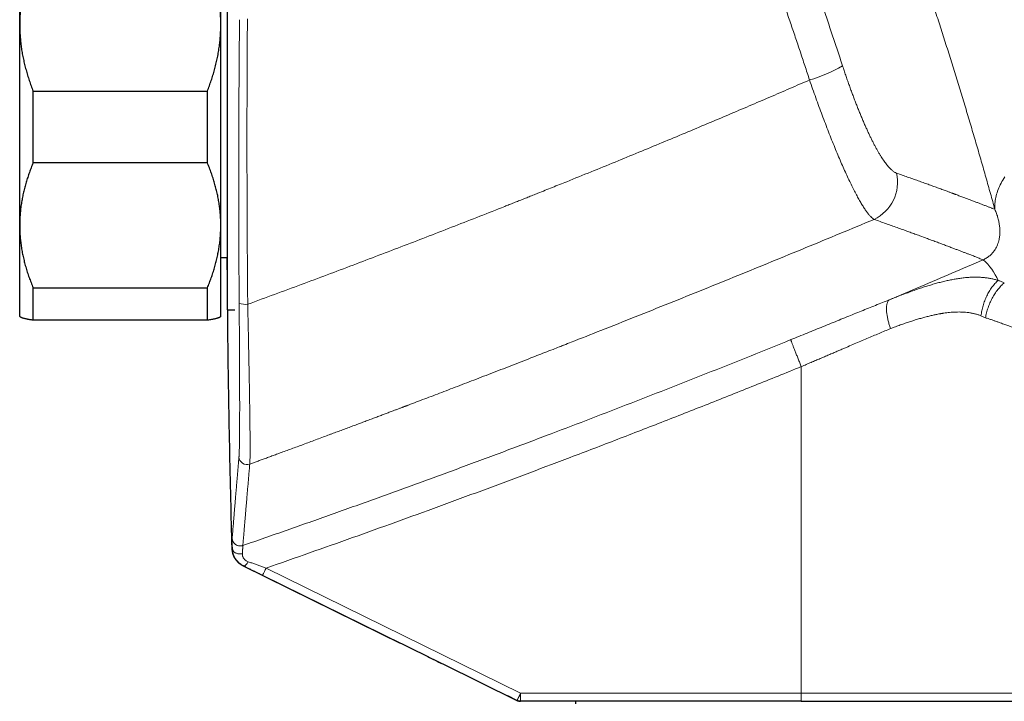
# Model space of a CAD drawing. Header units: millimetres. Extents: x 8 to 1136, y 12 to 650.
# Tile 45 of 49: x 762 to 836, y 555 to 606. Entities that reach past the tile are written whole.
import ezdxf

# ---------------------------------------------------------------- set-up
doc = ezdxf.new("R2010")
doc.units = ezdxf.units.MM

msp = doc.modelspace()

# ---------------------------------------------------------------- linework, layer by layer
at = {"color": 7, "linetype": 'Continuous', "lineweight": 30}
for p, q in [((762.217, 605.688), (762.217, 613.892)), ((777.217, 605.688), (777.217, 613.892)), ((777.717, 590.984), (777.717, 613.415)), ((762.217, 590.711), (762.217, 605.688)), ((777.217, 590.711), (777.217, 605.688)), ((763.217, 595.372), (763.217, 600.72)), ((763.217, 600.72), (776.217, 600.72)), ((776.217, 595.372), (776.217, 600.72)), ((776.217, 595.372), (763.217, 595.372)), ((762.217, 583.915), (762.217, 590.711)), ((777.217, 583.915), (777.217, 590.711)), ((777.717, 584.415), (777.717, 590.984)), ((777.217, 588.315), (777.717, 588.315)), ((763.217, 586.049), (776.217, 586.049)), ((763.217, 583.631), (763.217, 586.049)), ((776.217, 583.631), (776.217, 586.049)), ((762.217, 583.915), (762.24, 583.892)), ((777.193, 583.891), (777.217, 583.915)), ((777.717, 584.415), (778.264, 584.415)), ((777.717, 584.415), (778.264, 584.415)), ((776.217, 583.631), (763.217, 583.631)), ((778.875, 565.319), (789.088, 560.293)), ((793.766, 557.992), (799.304, 555.266)), ((799.304, 555.266), (798.615, 555.605)), ((820.501, 555.204), (799.569, 555.204)), ((803.667, 555.204), (803.667, 555.004))]:
    msp.add_line(p, q, dxfattribs=at)
at = {"color": 252, "linetype": 'Continuous', "lineweight": 0}
for p, q in [((834.249, 583.82), (833.914, 583.969)), ((820.512, 580.171), (820.512, 555.804)), ((778.079, 566.608), (778.069, 566.612)), ((778.905, 565.308), (778.913, 565.305)), ((778.914, 565.305), (778.905, 565.308)), ((799.58, 555.804), (780.601, 565.148)), ((780.326, 564.61), (793.766, 557.992)), ((799.58, 555.804), (820.512, 555.804)), ((820.512, 555.804), (839.917, 555.804))]:
    msp.add_line(p, q, dxfattribs=at)
at = {"color": 252, "linetype": 'Continuous', "lineweight": 0, "flags": 128}
for points in [[(834.949, 591.906), (834.943, 592.015), (834.941, 592.124), (834.943, 592.234), (834.949, 592.346), (834.96, 592.458), (834.974, 592.571), (834.994, 592.684), (835.017, 592.799), (835.044, 592.914), (835.076, 593.029), (835.112, 593.146), (835.152, 593.263), (835.197, 593.38), (835.245, 593.498), (835.298, 593.616), (835.354, 593.735), (835.415, 593.854), (835.48, 593.974), (835.549, 594.094), (835.622, 594.214), (835.699, 594.334)], [(778.079, 566.608), (778.082, 566.572), (778.09, 566.535), (778.102, 566.499), (778.119, 566.465), (778.139, 566.431), (778.163, 566.399), (778.192, 566.368), (778.223, 566.34), (778.259, 566.313), (778.297, 566.289), (778.338, 566.267), (778.381, 566.248), (778.427, 566.231), (778.475, 566.218), (778.524, 566.207), (778.574, 566.2), (778.625, 566.196), (778.677, 566.195), (778.728, 566.197), (778.779, 566.202), (778.829, 566.21)], [(779.267, 565.614), (779.241, 565.572), (779.214, 565.533), (779.187, 565.496), (779.16, 565.461), (779.133, 565.429), (779.107, 565.4), (779.081, 565.375), (779.056, 565.353), (779.031, 565.334), (779.008, 565.32), (778.986, 565.309), (778.965, 565.302), (778.946, 565.299), (778.929, 565.3), (778.913, 565.305)]]:
    msp.add_lwpolyline(points, dxfattribs=at)
at = {"color": 252, "linetype": 'Continuous', "lineweight": 0}
for centre, radius, start, end in [((818.255, 611.626), 10.472, 285.91714, 300.62756), ((824.636, 593.922), 3.055, 295.17655, 12.98382), ((831.105, 584.814), 4.46, 23.62057, 48.28784), ((779.052, 586.403), 1.586, 252.95172, 276.2355), ((779.173, 573.463), 0.6, 181.83706, 289.97421), ((771.838, 569.293), 9.694, 331.11012, 334.68458), ((790.977, 555.654), 8.604, 357.00167, 0.99863), ((811.909, 555.654), 8.604, 357.00167, 0.99863)]:
    msp.add_arc(centre, radius, start, end, dxfattribs=at)
for points, knots in [([(834.949, 591.906), (834.895, 592.103), (834.786, 592.496), (834.62, 593.092), (834.451, 593.691), (834.281, 594.294), (834.109, 594.897), (833.936, 595.5), (833.761, 596.103), (833.585, 596.71), (833.405, 597.324), (833.222, 597.946), (833.034, 598.577), (832.845, 599.21), (832.653, 599.848), (832.459, 600.488), (832.262, 601.133), (832.063, 601.779), (831.862, 602.426), (831.66, 603.074), (831.457, 603.722), (831.251, 604.371), (831.046, 605.017), (830.839, 605.66), (830.632, 606.3), (830.425, 606.94), (830.214, 607.582), (830.001, 608.227), (829.786, 608.876), (829.57, 609.524), (829.352, 610.171), (829.133, 610.817), (828.913, 611.463), (828.693, 612.104), (828.473, 612.742), (828.252, 613.375), (828.031, 614.007), (827.81, 614.636), (827.589, 615.26), (827.368, 615.877), (827.149, 616.49), (826.929, 617.097), (826.709, 617.702), (826.489, 618.306), (826.267, 618.909), (826.045, 619.508), (825.823, 620.102), (825.602, 620.693), (825.381, 621.279), (825.161, 621.859), (824.942, 622.432), (824.725, 622.998), (824.509, 623.558), (824.294, 624.111), (824.081, 624.655), (823.872, 625.189), (823.665, 625.713), (823.459, 626.232), (823.253, 626.748), (823.047, 627.261), (822.843, 627.768), (822.64, 628.266), (822.441, 628.756), (822.243, 629.238), (822.049, 629.712), (821.921, 630.02), (821.857, 630.175)], [0, 0, 0, 0, 0.015763, 0.0314852, 0.0471719, 0.0628289, 0.0784616, 0.0937971, 0.10912, 0.1244356, 0.1397495, 0.1553795, 0.1710191, 0.1866738, 0.2023494, 0.2180517, 0.2337863, 0.249559, 0.2652418, 0.280911, 0.2965725, 0.312232, 0.3278953, 0.3432883, 0.3586962, 0.3741246, 0.3894712, 0.4051224, 0.420773, 0.4364291, 0.4520966, 0.4677814, 0.4834895, 0.499227, 0.5147951, 0.5303769, 0.5459783, 0.5616057, 0.577265, 0.5926819, 0.6081415, 0.6236497, 0.6389881, 0.6546385, 0.670299, 0.6859758, 0.7016749, 0.7174024, 0.7331643, 0.7489666, 0.7646724, 0.780368, 0.7960596, 0.8117529, 0.8274541, 0.8428884, 0.8583416, 0.8738196, 0.8893602, 0.9051941, 0.9210084, 0.9368091, 0.9526025, 0.9683946, 0.9841917, 1, 1, 1, 1]), ([(818.987, 615.712), (819.117, 615.365), (819.378, 614.671), (819.763, 613.628), (820.146, 612.583), (820.524, 611.538), (820.899, 610.492), (821.27, 609.444), (821.65, 608.361), (822.037, 607.241), (822.432, 606.086), (822.823, 604.93), (823.209, 603.773), (823.463, 603.001), (823.589, 602.615)], [0, 0, 0, 0, 0.080053, 0.160076, 0.240074, 0.320054, 0.400021, 0.479983, 0.559944, 0.647909, 0.735889, 0.823892, 0.911926, 1, 1, 1, 1]), ([(821.126, 601.556), (821.01, 601.912), (820.777, 602.625), (820.422, 603.693), (820.064, 604.761), (819.702, 605.828), (819.336, 606.895), (818.967, 607.96), (818.581, 609.06), (818.179, 610.195), (817.759, 611.363), (817.335, 612.531), (816.906, 613.697), (816.617, 614.472), (816.472, 614.86)], [0, 0, 0, 0, 0.080075, 0.160116, 0.240127, 0.320116, 0.400089, 0.480052, 0.560011, 0.647969, 0.735938, 0.823928, 0.911945, 1, 1, 1, 1]), ([(778.613, 606.053), (778.61, 605.685), (778.603, 604.947), (778.593, 603.841), (778.585, 602.734), (778.577, 601.628), (778.571, 600.521), (778.565, 599.349), (778.56, 598.11), (778.557, 596.806), (778.555, 595.502), (778.554, 594.245), (778.554, 593.034), (778.555, 591.87), (778.558, 590.705), (778.562, 589.541), (778.566, 588.377), (778.572, 587.213), (778.579, 586.049), (778.584, 585.274), (778.587, 584.887)], [0, 0, 0, 0, 0.05243, 0.104807, 0.157136, 0.209423, 0.261675, 0.313899, 0.375419, 0.436917, 0.498405, 0.559892, 0.6148, 0.669723, 0.724668, 0.779644, 0.834658, 0.889716, 0.944828, 1, 1, 1, 1]), ([(779.201, 606.109), (779.199, 605.738), (779.193, 604.997), (779.187, 603.884), (779.181, 602.772), (779.177, 601.659), (779.173, 600.546), (779.17, 599.455), (779.169, 598.385), (779.168, 597.336), (779.168, 596.287), (779.169, 595.238), (779.171, 594.148), (779.174, 593.018), (779.178, 591.847), (779.183, 590.677), (779.189, 589.506), (779.196, 588.336), (779.205, 587.166), (779.214, 585.995), (779.221, 585.216), (779.224, 584.826)], [0, 0, 0, 0, 0.0524276, 0.1048017, 0.1571286, 0.2094143, 0.2616651, 0.3138872, 0.3631045, 0.4123071, 0.4615004, 0.5106895, 0.5598799, 0.6147878, 0.6697114, 0.7246581, 0.7796354, 0.8346507, 0.8897116, 0.9448255, 1, 1, 1, 1]), ([(823.589, 602.615), (823.628, 602.497), (823.706, 602.261), (823.825, 601.91), (823.945, 601.562), (824.066, 601.217), (824.188, 600.879), (824.309, 600.547), (824.43, 600.224), (824.552, 599.905), (824.675, 599.59), (824.799, 599.279), (824.924, 598.973), (825.048, 598.675), (825.173, 598.384), (825.296, 598.102), (825.419, 597.831), (825.54, 597.569), (825.66, 597.318), (825.779, 597.074), (825.899, 596.839), (826.017, 596.614), (826.134, 596.399), (826.25, 596.195), (826.362, 596.004), (826.472, 595.825), (826.58, 595.66), (826.685, 595.505), (826.789, 595.361), (826.891, 595.228), (826.992, 595.106), (827.089, 594.997), (827.185, 594.9), (827.277, 594.816), (827.366, 594.745), (827.451, 594.686), (827.534, 594.64), (827.586, 594.619), (827.613, 594.609)], [0, 0, 0, 0, 0.0281015, 0.0561791, 0.0842731, 0.1124237, 0.1405386, 0.1680257, 0.195493, 0.2229777, 0.2505166, 0.2785626, 0.3065422, 0.3344949, 0.3624604, 0.3905698, 0.418197, 0.4457608, 0.4733008, 0.5008566, 0.5288554, 0.5568341, 0.5848335, 0.6128941, 0.6408558, 0.6681593, 0.6954738, 0.7228365, 0.7502843, 0.7781266, 0.805956, 0.8338109, 0.8617293, 0.8897552, 0.9172865, 0.9448137, 0.9723729, 1, 1, 1, 1]), ([(779.224, 584.826), (779.89, 585.07), (781.216, 585.557), (783.192, 586.289), (785.148, 587.019), (787.081, 587.747), (788.994, 588.473), (790.886, 589.196), (792.772, 589.922), (794.653, 590.653), (796.529, 591.386), (797.887, 591.922), (798.735, 592.258), (799.081, 592.395), (799.426, 592.532), (799.771, 592.669), (800.122, 592.809), (800.489, 592.955), (801.101, 593.2), (801.946, 593.539), (803.267, 594.07), (804.825, 594.701), (806.616, 595.431), (808.381, 596.157), (810.12, 596.876), (811.832, 597.59), (813.487, 598.285), (815.086, 598.961), (816.629, 599.617), (818.149, 600.268), (819.646, 600.913), (820.635, 601.343), (821.126, 601.556)], [0, 0, 0, 0, 0.04711, 0.093769, 0.139974, 0.185726, 0.231023, 0.275865, 0.32025, 0.365342, 0.409952, 0.454077, 0.462343, 0.470592, 0.478824, 0.487039, 0.495236, 0.503931, 0.513319, 0.539006, 0.5645, 0.607943, 0.650813, 0.693109, 0.73483, 0.775976, 0.816544, 0.854265, 0.891472, 0.928164, 0.96434, 1, 1, 1, 1]), ([(821.126, 601.556), (821.204, 601.332), (821.359, 600.885), (821.595, 600.223), (821.832, 599.57), (822.069, 598.93), (822.306, 598.302), (822.542, 597.69), (822.777, 597.095), (823.01, 596.518), (823.24, 595.963), (823.467, 595.43), (823.69, 594.921), (823.909, 594.439), (824.121, 593.986), (824.327, 593.563), (824.525, 593.173), (824.716, 592.814), (824.9, 592.488), (825.075, 592.194), (825.242, 591.935), (825.399, 591.709), (825.548, 591.517), (825.688, 591.36), (825.818, 591.236), (825.896, 591.184), (825.935, 591.158)], [0, 0, 0, 0, 0.041826, 0.083626, 0.125414, 0.167201, 0.208994, 0.250798, 0.292617, 0.334455, 0.376319, 0.418217, 0.46016, 0.502165, 0.544104, 0.585863, 0.62748, 0.668986, 0.710412, 0.751782, 0.79312, 0.834446, 0.875778, 0.917136, 0.958537, 1, 1, 1, 1]), ([(827.613, 594.609), (827.754, 594.559), (828.036, 594.46), (828.445, 594.316), (828.843, 594.174), (829.229, 594.036), (829.603, 593.902), (829.966, 593.771), (830.32, 593.643), (830.666, 593.517), (831.004, 593.393), (831.293, 593.287), (831.537, 593.197), (831.687, 593.141), (831.78, 593.107), (831.819, 593.092), (831.858, 593.078), (831.897, 593.063), (831.936, 593.049), (831.974, 593.035), (832.013, 593.02), (832.138, 592.974), (832.346, 592.896), (832.63, 592.79), (832.902, 592.688), (833.163, 592.589), (833.413, 592.495), (833.652, 592.404), (833.888, 592.314), (834.12, 592.225), (834.347, 592.138), (834.56, 592.056), (834.762, 591.978), (834.887, 591.93), (834.949, 591.906)], [0, 0, 0, 0, 0.041048, 0.081909, 0.122584, 0.163075, 0.203383, 0.243509, 0.283456, 0.324281, 0.364919, 0.405372, 0.43197, 0.458488, 0.463687, 0.468884, 0.474077, 0.479267, 0.484454, 0.489639, 0.49482, 0.499998, 0.540755, 0.581375, 0.621861, 0.662213, 0.702432, 0.742521, 0.782481, 0.826288, 0.869942, 0.913444, 0.956796, 1, 1, 1, 1]), ([(834.073, 588.143), (834.12, 588.165), (834.222, 588.212), (834.346, 588.286), (834.463, 588.364), (834.569, 588.448), (834.669, 588.537), (834.76, 588.631), (834.843, 588.729), (834.934, 588.853), (835.026, 589.002), (835.114, 589.177), (835.184, 589.36), (835.24, 589.548), (835.287, 589.77), (835.318, 590.028), (835.326, 590.324), (835.306, 590.627), (835.26, 590.939), (835.185, 591.257), (835.087, 591.577), (834.994, 591.798), (834.949, 591.906)], [0, 0, 0, 0, 0.012317, 0.026749, 0.043993, 0.064174, 0.087145, 0.112628, 0.14028, 0.169719, 0.219669, 0.272482, 0.327534, 0.38418, 0.441761, 0.524712, 0.607786, 0.690139, 0.771043, 0.85026, 0.926908, 1, 1, 1, 1]), ([(779.378, 572.899), (779.468, 572.932), (779.653, 573), (779.937, 573.104), (780.234, 573.213), (780.545, 573.327), (780.869, 573.446), (781.206, 573.57), (781.569, 573.703), (781.959, 573.846), (782.375, 574), (782.808, 574.16), (783.257, 574.326), (783.711, 574.494), (784.17, 574.664), (784.632, 574.836), (785.009, 574.976), (785.3, 575.085), (785.499, 575.159), (785.699, 575.233), (785.897, 575.307), (786.091, 575.379), (786.353, 575.477), (786.68, 575.599), (787.067, 575.744), (787.441, 575.884), (787.803, 576.02), (788.157, 576.153), (788.505, 576.284), (788.845, 576.412), (789.17, 576.534), (789.481, 576.651), (789.777, 576.763), (790.047, 576.865), (790.294, 576.958), (790.518, 577.043), (790.69, 577.108), (790.814, 577.155), (790.892, 577.185), (790.969, 577.214), (791.045, 577.243), (791.128, 577.274), (791.385, 577.371), (791.819, 577.536), (792.43, 577.769), (793.056, 578.007), (793.701, 578.253), (794.365, 578.507), (795.048, 578.769), (795.747, 579.037), (796.461, 579.312), (797.186, 579.592), (797.922, 579.876), (798.669, 580.165), (799.431, 580.461), (800.14, 580.737), (800.794, 580.992), (801.392, 581.225), (801.944, 581.441), (802.321, 581.589), (802.52, 581.667), (802.592, 581.695), (802.664, 581.723), (802.734, 581.751), (802.963, 581.841), (803.908, 582.212), (805.684, 582.912), (808.127, 583.882), (810.681, 584.903), (813.23, 585.93), (815.776, 586.963), (818.319, 588.002), (820.859, 589.047), (823.399, 590.099), (825.09, 590.805), (825.935, 591.158)], [0, 0, 0, 0, 0.00576, 0.011804, 0.01813, 0.02474, 0.031633, 0.038809, 0.046268, 0.054801, 0.063676, 0.072893, 0.082453, 0.092356, 0.101907, 0.111757, 0.121906, 0.12604, 0.130365, 0.13463, 0.138834, 0.142977, 0.147059, 0.155602, 0.163867, 0.171852, 0.179558, 0.186985, 0.194557, 0.201816, 0.208761, 0.215391, 0.221708, 0.227711, 0.232734, 0.237515, 0.242052, 0.243768, 0.245446, 0.247087, 0.24869, 0.250336, 0.252397, 0.26513, 0.278187, 0.291568, 0.305273, 0.319559, 0.334182, 0.349141, 0.364435, 0.380066, 0.395744, 0.411747, 0.428073, 0.444724, 0.457368, 0.470193, 0.483198, 0.492928, 0.494466, 0.496006, 0.497549, 0.499095, 0.500547, 0.512301, 0.560005, 0.615003, 0.669998, 0.724992, 0.779946, 0.834898, 0.88989, 0.944924, 1, 1, 1, 1]), ([(825.935, 591.158), (826.085, 591.105), (826.385, 590.999), (826.82, 590.845), (827.244, 590.694), (827.656, 590.546), (828.054, 590.403), (828.438, 590.264), (828.809, 590.129), (829.168, 589.998), (829.538, 589.862), (829.917, 589.723), (830.3, 589.581), (830.667, 589.444), (831.019, 589.313), (831.354, 589.187), (831.657, 589.072), (831.933, 588.968), (832.181, 588.873), (832.418, 588.783), (832.643, 588.696), (832.856, 588.614), (833.057, 588.537), (833.253, 588.461), (833.442, 588.388), (833.622, 588.318), (833.787, 588.254), (833.939, 588.195), (834.028, 588.16), (834.073, 588.143)], [0, 0, 0, 0, 0.035177, 0.07034, 0.10549, 0.140629, 0.175758, 0.210249, 0.244733, 0.27921, 0.313681, 0.354711, 0.395737, 0.436759, 0.477779, 0.5188, 0.559823, 0.594989, 0.630159, 0.665335, 0.700517, 0.735706, 0.770905, 0.806114, 0.844857, 0.883616, 0.922391, 0.961185, 1, 1, 1, 1]), ([(827.093, 585.165), (827.87, 585.493), (829.424, 586.149), (831.751, 587.142), (833.299, 587.809), (834.073, 588.143)], [0, 0, 0, 0, 0.333306, 0.666636, 1, 1, 1, 1]), ([(827.093, 585.165), (827.222, 585.217), (827.48, 585.32), (827.866, 585.47), (828.253, 585.618), (828.64, 585.76), (829.026, 585.898), (829.405, 586.028), (829.777, 586.148), (830.14, 586.26), (830.502, 586.365), (830.864, 586.461), (831.218, 586.548), (831.564, 586.625), (831.904, 586.691), (832.243, 586.748), (832.581, 586.793), (832.917, 586.825), (833.235, 586.843), (833.536, 586.847), (833.818, 586.84), (834.099, 586.82), (834.377, 586.788), (834.652, 586.741), (834.925, 586.68), (835.102, 586.627), (835.191, 586.601)], [0, 0, 0, 0, 0.043392, 0.087092, 0.131083, 0.175349, 0.219876, 0.264657, 0.307107, 0.349778, 0.392672, 0.435796, 0.479162, 0.520548, 0.562316, 0.604443, 0.646912, 0.689715, 0.732852, 0.770101, 0.807614, 0.84541, 0.883513, 0.921953, 0.960768, 1, 1, 1, 1]), ([(835.191, 586.601), (835.152, 586.564), (835.072, 586.489), (834.956, 586.366), (834.843, 586.233), (834.734, 586.092), (834.629, 585.942), (834.529, 585.784), (834.435, 585.619), (834.348, 585.448), (834.267, 585.272), (834.193, 585.091), (834.126, 584.906), (834.068, 584.72), (834.017, 584.532), (833.975, 584.343), (833.94, 584.156), (833.923, 584.031), (833.914, 583.969)], [0, 0, 0, 0, 0.060594, 0.121929, 0.183915, 0.246453, 0.30944, 0.372769, 0.436327, 0.5, 0.563673, 0.627231, 0.69056, 0.753547, 0.816085, 0.878071, 0.939406, 1, 1, 1, 1]), ([(835.653, 586.427), (835.611, 586.389), (835.527, 586.314), (835.405, 586.19), (835.285, 586.057), (835.168, 585.916), (835.056, 585.767), (834.949, 585.61), (834.847, 585.447), (834.751, 585.277), (834.662, 585.103), (834.579, 584.925), (834.505, 584.743), (834.437, 584.559), (834.378, 584.374), (834.327, 584.188), (834.283, 584.004), (834.26, 583.881), (834.249, 583.82)], [0, 0, 0, 0, 0.060675, 0.122061, 0.184069, 0.246607, 0.309573, 0.372866, 0.436378, 0.5, 0.563622, 0.627134, 0.690427, 0.753394, 0.815931, 0.87794, 0.939325, 1, 1, 1, 1]), ([(835.191, 586.601), (835.269, 586.575), (835.425, 586.523), (835.577, 586.459), (835.653, 586.427)], [0, 0, 0, 0, 0.495611, 1, 1, 1, 1]), ([(778.587, 584.887), (778.588, 584.731), (778.59, 584.422), (778.593, 583.96), (778.597, 583.501), (778.6, 583.046), (778.602, 582.598), (778.605, 582.157), (778.608, 581.723), (778.61, 581.295), (778.612, 580.888), (778.614, 580.571), (778.615, 580.392), (778.615, 580.337), (778.615, 580.335), (778.615, 580.334), (778.615, 580.332), (778.615, 580.328), (778.615, 580.314), (778.615, 580.287), (778.615, 580.244), (778.616, 580.186), (778.616, 580.113), (778.616, 580.025), (778.617, 579.922), (778.617, 579.805), (778.618, 579.674), (778.618, 579.529), (778.619, 579.371), (778.62, 579.201), (778.62, 579.019), (778.621, 578.827), (778.621, 578.624), (778.622, 578.464), (778.622, 578.354), (778.622, 578.305), (778.622, 578.266), (778.622, 578.234), (778.622, 578.202), (778.623, 578.131), (778.623, 577.967), (778.623, 577.713), (778.624, 577.438), (778.624, 577.193), (778.624, 576.976), (778.623, 576.761), (778.623, 576.553), (778.623, 576.353), (778.622, 576.162), (778.621, 575.977), (778.62, 575.762), (778.619, 575.523), (778.617, 575.265), (778.615, 575.022), (778.613, 574.805), (778.61, 574.611), (778.607, 574.44), (778.604, 574.28), (778.601, 574.131), (778.598, 573.994), (778.594, 573.87), (778.59, 573.761), (778.586, 573.665), (778.582, 573.579), (778.577, 573.505), (778.574, 573.464), (778.573, 573.444)], [0, 0, 0, 0, 0.028107, 0.056183, 0.084231, 0.112255, 0.140257, 0.167741, 0.195211, 0.222671, 0.250125, 0.274668, 0.285468, 0.285784, 0.285812, 0.28586, 0.285961, 0.286184, 0.286727, 0.288674, 0.291594, 0.295487, 0.300352, 0.306319, 0.313299, 0.321293, 0.3303, 0.340322, 0.351359, 0.363413, 0.376214, 0.389994, 0.404756, 0.420502, 0.425309, 0.429212, 0.431591, 0.433975, 0.436366, 0.438763, 0.450143, 0.473644, 0.497704, 0.515438, 0.533422, 0.551658, 0.570146, 0.587774, 0.605301, 0.622815, 0.640316, 0.667797, 0.695256, 0.722697, 0.750124, 0.77339, 0.796654, 0.81992, 0.843191, 0.866473, 0.889771, 0.911756, 0.933766, 0.955806, 0.977882, 1, 1, 1, 1]), ([(779.224, 584.826), (779.229, 584.62), (779.238, 584.209), (779.251, 583.597), (779.264, 582.991), (779.276, 582.391), (779.288, 581.8), (779.3, 581.218), (779.311, 580.669), (779.321, 580.154), (779.33, 579.671), (779.338, 579.199), (779.347, 578.736), (779.354, 578.285), (779.362, 577.845), (779.368, 577.418), (779.375, 577.004), (779.38, 576.605), (779.385, 576.223), (779.39, 575.858), (779.393, 575.51), (779.396, 575.18), (779.398, 574.869), (779.4, 574.577), (779.401, 574.305), (779.401, 574.053), (779.4, 573.822), (779.398, 573.611), (779.396, 573.423), (779.393, 573.256), (779.388, 573.113), (779.384, 572.991), (779.38, 572.93), (779.378, 572.899)], [0, 0, 0, 0, 0.035732, 0.071417, 0.107064, 0.142679, 0.178271, 0.213846, 0.249415, 0.28054, 0.311675, 0.342827, 0.374007, 0.405224, 0.436491, 0.467822, 0.49923, 0.530656, 0.562032, 0.593365, 0.624662, 0.655928, 0.687169, 0.718392, 0.749604, 0.780811, 0.812022, 0.843246, 0.874495, 0.905779, 0.937114, 0.968515, 1, 1, 1, 1]), ([(819.73, 582.183), (819.933, 582.266), (820.336, 582.43), (820.941, 582.676), (821.541, 582.92), (822.139, 583.163), (822.734, 583.404), (823.325, 583.643), (823.898, 583.875), (824.451, 584.099), (824.985, 584.315), (825.516, 584.529), (826.045, 584.743), (826.571, 584.955), (826.919, 585.095), (827.093, 585.165)], [0, 0, 0, 0, 0.081112, 0.161843, 0.242248, 0.322378, 0.402287, 0.48203, 0.561659, 0.6346, 0.707532, 0.780497, 0.853536, 0.92669, 1, 1, 1, 1]), ([(827.166, 583.014), (827.15, 583.061), (827.117, 583.157), (827.072, 583.301), (827.029, 583.447), (826.991, 583.594), (826.957, 583.74), (826.928, 583.884), (826.904, 584.025), (826.885, 584.162), (826.872, 584.294), (826.865, 584.419), (826.864, 584.537), (826.869, 584.647), (826.879, 584.747), (826.896, 584.838), (826.917, 584.919), (826.944, 584.989), (826.975, 585.049), (827.011, 585.098), (827.05, 585.138), (827.079, 585.156), (827.093, 585.165)], [0, 0, 0, 0, 0.046568, 0.094148, 0.142665, 0.192033, 0.242155, 0.292923, 0.344219, 0.395919, 0.447892, 0.500003, 0.552113, 0.604086, 0.655785, 0.707081, 0.757849, 0.80797, 0.857338, 0.905854, 0.953433, 1, 1, 1, 1]), ([(833.914, 583.969), (833.844, 583.995), (833.701, 584.047), (833.479, 584.109), (833.249, 584.16), (833.011, 584.2), (832.763, 584.228), (832.52, 584.243), (832.283, 584.249), (832.054, 584.245), (831.817, 584.234), (831.584, 584.215), (831.355, 584.19), (831.191, 584.167), (831.086, 584.152), (831.041, 584.145), (830.996, 584.137), (830.95, 584.13), (830.905, 584.122), (830.859, 584.114), (830.813, 584.106), (830.689, 584.084), (830.483, 584.043), (830.192, 583.978), (829.889, 583.904), (829.575, 583.82), (829.25, 583.727), (828.919, 583.626), (828.584, 583.519), (828.245, 583.405), (827.895, 583.283), (827.534, 583.152), (827.29, 583.06), (827.166, 583.014)], [0, 0, 0, 0, 0.036895, 0.074341, 0.112403, 0.151143, 0.190619, 0.230888, 0.265366, 0.300469, 0.336225, 0.372661, 0.405307, 0.438514, 0.445104, 0.451717, 0.458352, 0.46501, 0.47169, 0.478394, 0.48512, 0.491869, 0.532586, 0.574636, 0.618039, 0.662811, 0.70897, 0.756531, 0.802669, 0.850076, 0.898761, 0.948733, 1, 1, 1, 1]), ([(834.249, 583.82), (834.333, 583.792), (834.498, 583.737), (834.733, 583.657), (834.953, 583.581), (835.159, 583.508), (835.35, 583.44), (835.527, 583.375), (835.691, 583.315), (835.843, 583.258), (835.982, 583.205), (836.11, 583.156), (836.226, 583.111), (836.331, 583.07), (836.425, 583.033), (836.509, 583), (836.583, 582.971), (836.635, 582.95), (836.668, 582.937), (836.686, 582.93), (836.704, 582.922), (836.722, 582.915), (836.74, 582.908), (836.758, 582.901), (836.803, 582.883), (836.898, 582.845), (837.034, 582.79), (837.184, 582.73), (837.358, 582.658), (837.557, 582.576), (837.769, 582.487), (837.96, 582.406), (838.132, 582.333), (838.293, 582.263), (838.414, 582.21), (838.502, 582.172), (838.56, 582.147), (838.617, 582.122), (838.672, 582.098), (838.726, 582.075), (838.779, 582.051), (838.83, 582.029), (838.916, 581.991), (839.032, 581.94), (839.178, 581.875), (839.318, 581.812), (839.45, 581.753), (839.563, 581.701), (839.66, 581.656), (839.741, 581.619), (839.806, 581.589), (839.856, 581.565), (839.891, 581.548), (839.913, 581.538), (839.916, 581.537), (839.917, 581.536)], [0, 0, 0, 0, 0.023888, 0.046693, 0.068414, 0.089051, 0.108604, 0.127073, 0.144459, 0.160761, 0.175979, 0.190113, 0.203163, 0.21513, 0.226013, 0.235812, 0.244527, 0.252159, 0.254339, 0.256517, 0.258691, 0.260862, 0.26303, 0.265195, 0.267356, 0.279188, 0.300077, 0.318469, 0.336618, 0.368419, 0.399445, 0.426493, 0.452924, 0.47874, 0.503941, 0.514191, 0.524418, 0.534623, 0.544806, 0.554967, 0.565106, 0.575223, 0.585318, 0.616904, 0.648277, 0.685354, 0.722139, 0.758638, 0.793918, 0.828936, 0.863698, 0.898207, 0.93247, 0.966492, 1, 1, 1, 1]), ([(827.166, 583.014), (827.026, 582.954), (826.742, 582.833), (826.309, 582.649), (825.864, 582.459), (825.408, 582.265), (824.94, 582.065), (824.467, 581.863), (824.064, 581.691), (823.731, 581.549), (823.46, 581.433), (823.176, 581.311), (822.877, 581.183), (822.564, 581.049), (822.244, 580.912), (821.917, 580.772), (821.583, 580.63), (821.237, 580.482), (820.878, 580.328), (820.635, 580.224), (820.512, 580.171)], [0, 0, 0, 0, 0.065465, 0.132296, 0.200493, 0.270056, 0.340986, 0.413283, 0.484028, 0.52241, 0.562804, 0.60521, 0.64963, 0.696062, 0.744506, 0.792027, 0.841336, 0.892435, 0.945323, 1, 1, 1, 1]), ([(778.862, 566.826), (779.962, 567.208), (782.162, 567.972), (785.455, 569.136), (788.744, 570.313), (792.028, 571.503), (795.307, 572.708), (798.581, 573.926), (801.759, 575.124), (804.841, 576.3), (807.828, 577.453), (810.811, 578.618), (813.789, 579.794), (816.763, 580.981), (818.741, 581.783), (819.73, 582.183)], [0, 0, 0, 0, 0.080001, 0.160002, 0.240003, 0.320004, 0.400004, 0.480004, 0.560004, 0.633337, 0.70667, 0.780002, 0.853335, 0.926668, 1, 1, 1, 1]), ([(819.73, 582.183), (819.731, 582.18), (819.732, 582.174), (819.738, 582.151), (819.749, 582.118), (819.764, 582.073), (819.785, 582.016), (819.81, 581.948), (819.84, 581.868), (819.875, 581.776), (819.914, 581.674), (819.957, 581.562), (820.004, 581.441), (820.055, 581.312), (820.108, 581.177), (820.163, 581.037), (820.22, 580.894), (820.279, 580.748), (820.337, 580.602), (820.396, 580.457), (820.454, 580.313), (820.493, 580.218), (820.512, 580.171)], [0, 0, 0, 0, 0.045927, 0.093039, 0.141256, 0.190485, 0.240614, 0.291519, 0.343064, 0.395097, 0.447462, 0.499995, 0.552528, 0.604893, 0.656927, 0.708472, 0.759379, 0.809509, 0.858739, 0.906958, 0.954071, 1, 1, 1, 1]), ([(780.601, 565.148), (781.677, 565.523), (783.829, 566.273), (787.05, 567.415), (790.265, 568.568), (793.474, 569.735), (796.677, 570.914), (799.875, 572.107), (803.172, 573.352), (806.57, 574.652), (810.066, 576.008), (813.555, 577.379), (817.038, 578.765), (819.354, 579.702), (820.512, 580.171)], [0, 0, 0, 0, 0.080156, 0.160279, 0.240373, 0.320437, 0.400473, 0.480483, 0.560468, 0.648425, 0.736354, 0.824259, 0.91214, 1, 1, 1, 1]), ([(778.573, 573.444), (778.56, 573.302), (778.536, 573.019), (778.501, 572.612), (778.468, 572.218), (778.435, 571.838), (778.405, 571.473), (778.375, 571.121), (778.346, 570.772), (778.317, 570.428), (778.289, 570.091), (778.262, 569.77), (778.237, 569.466), (778.213, 569.179), (778.191, 568.91), (778.17, 568.657), (778.151, 568.422), (778.133, 568.203), (778.116, 568.003), (778.102, 567.82), (778.088, 567.655), (778.076, 567.505), (778.069, 567.42), (778.066, 567.377)], [0, 0, 0, 0, 0.044854, 0.089696, 0.134526, 0.179344, 0.224154, 0.268955, 0.313749, 0.363015, 0.412276, 0.461533, 0.510787, 0.56004, 0.609293, 0.658548, 0.707807, 0.757072, 0.806342, 0.854741, 0.90315, 0.951569, 1, 1, 1, 1]), ([(778.862, 566.826), (778.865, 566.866), (778.872, 566.945), (778.883, 567.082), (778.896, 567.232), (778.909, 567.397), (778.924, 567.575), (778.94, 567.767), (778.958, 567.98), (778.978, 568.216), (779, 568.476), (779.023, 568.754), (779.048, 569.048), (779.074, 569.36), (779.102, 569.688), (779.131, 570.033), (779.162, 570.396), (779.195, 570.776), (779.228, 571.17), (779.263, 571.579), (779.3, 572.002), (779.338, 572.44), (779.364, 572.746), (779.378, 572.899)], [0, 0, 0, 0, 0.04483, 0.089649, 0.134458, 0.17926, 0.224054, 0.268842, 0.313626, 0.362883, 0.412137, 0.461391, 0.510644, 0.559899, 0.609157, 0.65842, 0.707689, 0.756966, 0.806253, 0.85467, 0.903099, 0.951542, 1, 1, 1, 1]), ([(778.066, 567.377), (778.066, 567.375), (778.065, 567.372), (778.065, 567.361), (778.065, 567.344), (778.065, 567.32), (778.065, 567.287), (778.066, 567.257), (778.066, 567.234), (778.066, 567.223), (778.067, 567.211), (778.067, 567.198), (778.067, 567.184), (778.067, 567.17), (778.068, 567.135), (778.069, 567.073), (778.071, 566.975), (778.073, 566.865), (778.076, 566.744), (778.078, 566.654), (778.079, 566.608)], [0, 0, 0, 0, 0.045978, 0.099839, 0.161533, 0.231023, 0.298613, 0.372237, 0.389598, 0.407266, 0.425239, 0.443521, 0.462109, 0.481007, 0.500213, 0.599655, 0.699232, 0.799065, 0.899277, 1, 1, 1, 1]), ([(778.862, 566.826), (778.842, 566.82), (778.802, 566.807), (778.737, 566.796), (778.67, 566.792), (778.6, 566.795), (778.528, 566.808), (778.457, 566.829), (778.388, 566.859), (778.323, 566.898), (778.264, 566.945), (778.211, 566.999), (778.166, 567.058), (778.129, 567.121), (778.101, 567.185), (778.082, 567.25), (778.069, 567.314), (778.067, 567.356), (778.066, 567.377)], [0, 0, 0, 0, 0.055087, 0.112817, 0.173024, 0.235462, 0.299808, 0.365663, 0.432564, 0.5, 0.567436, 0.634337, 0.700192, 0.764538, 0.826976, 0.887183, 0.944913, 1, 1, 1, 1]), ([(778.069, 566.612), (778.074, 566.547), (778.082, 566.416), (778.123, 566.22), (778.192, 566.03), (778.288, 565.849), (778.409, 565.683), (778.555, 565.537), (778.725, 565.416), (778.845, 565.344), (778.905, 565.308)], [0, 0, 0, 0, 0.124774, 0.250084, 0.375933, 0.501606, 0.626567, 0.750699, 0.874845, 1, 1, 1, 1]), ([(778.913, 565.305), (778.872, 565.327), (778.788, 565.371), (778.672, 565.451), (778.584, 565.524), (778.521, 565.585), (778.478, 565.628), (778.438, 565.673), (778.4, 565.72), (778.364, 565.768), (778.329, 565.817), (778.287, 565.884), (778.237, 565.972), (778.186, 566.085), (778.143, 566.207), (778.109, 566.336), (778.086, 566.471), (778.081, 566.562), (778.079, 566.608)], [0, 0, 0, 0, 0.081286, 0.163798, 0.247249, 0.283241, 0.319331, 0.355497, 0.391717, 0.427972, 0.464243, 0.500511, 0.573672, 0.651194, 0.732871, 0.818441, 0.907598, 1, 1, 1, 1]), ([(778.862, 566.826), (778.862, 566.823), (778.861, 566.818), (778.86, 566.799), (778.859, 566.773), (778.857, 566.739), (778.855, 566.698), (778.852, 566.646), (778.848, 566.582), (778.844, 566.504), (778.84, 566.416), (778.835, 566.318), (778.831, 566.246), (778.829, 566.21)], [0, 0, 0, 0, 0.084223, 0.167863, 0.251059, 0.333946, 0.416649, 0.499288, 0.598527, 0.698033, 0.797992, 0.898587, 1, 1, 1, 1]), ([(779.267, 565.614), (779.228, 565.629), (779.153, 565.659), (779.057, 565.722), (778.979, 565.793), (778.918, 565.871), (778.873, 565.954), (778.844, 566.04), (778.829, 566.126), (778.829, 566.182), (778.829, 566.21)], [0, 0, 0, 0, 0.137212, 0.266356, 0.390659, 0.512614, 0.633907, 0.755456, 0.877548, 1, 1, 1, 1]), ([(779.267, 565.614), (779.354, 565.584), (779.528, 565.523), (779.793, 565.431), (780.06, 565.337), (780.33, 565.243), (780.511, 565.18), (780.601, 565.148)], [0, 0, 0, 0, 0.199717, 0.399097, 0.598639, 0.798803, 1, 1, 1, 1]), ([(778.913, 565.305), (778.99, 565.268), (779.142, 565.192), (779.375, 565.078), (779.61, 564.962), (779.847, 564.845), (780.086, 564.728), (780.246, 564.649), (780.326, 564.61)], [0, 0, 0, 0, 0.167291, 0.333836, 0.500025, 0.666227, 0.83278, 1, 1, 1, 1]), ([(799.304, 555.266), (799.305, 555.267), (799.307, 555.268), (799.315, 555.282), (799.325, 555.301), (799.339, 555.326), (799.355, 555.356), (799.372, 555.389), (799.386, 555.417), (799.396, 555.438), (799.405, 555.454), (799.413, 555.47), (799.421, 555.485), (799.428, 555.5), (799.436, 555.515), (799.447, 555.537), (799.46, 555.564), (799.476, 555.596), (799.49, 555.624), (799.503, 555.649), (799.514, 555.671), (799.524, 555.691), (799.535, 555.713), (799.545, 555.735), (799.556, 555.757), (799.565, 555.775), (799.572, 555.788), (799.575, 555.798), (799.578, 555.802), (799.58, 555.804)], [0, 0, 0, 0, 0.0873341, 0.1675737, 0.240716, 0.3067586, 0.383747, 0.4481145, 0.4998549, 0.5261369, 0.5513273, 0.575426, 0.5984331, 0.6203484, 0.641172, 0.6609037, 0.709526, 0.749896, 0.7849843, 0.8158897, 0.8426112, 0.8651482, 0.8911673, 0.9202388, 0.9435296, 0.9693522, 0.9834591, 0.9920682, 1, 1, 1, 1])]:
    msp.add_open_spline(points, degree=3, knots=knots, dxfattribs=at)
at = {"color": 7, "linetype": 'Continuous', "lineweight": 30}
for points, knots in [([(763.217, 610.656), (763.167, 610.524), (763.066, 610.262), (762.929, 609.864), (762.801, 609.464), (762.684, 609.061), (762.579, 608.654), (762.486, 608.245), (762.407, 607.835), (762.339, 607.418), (762.286, 606.993), (762.246, 606.559), (762.222, 606.123), (762.219, 605.833), (762.217, 605.688)], [0, 0, 0, 0, 0.082025, 0.164072, 0.246116, 0.328135, 0.410674, 0.493213, 0.574834, 0.656455, 0.742321, 0.82823, 0.914137, 1, 1, 1, 1]), ([(777.217, 605.688), (777.217, 605.745), (777.216, 605.937), (777.205, 606.262), (777.179, 606.663), (777.14, 607.063), (777.088, 607.463), (777.022, 607.862), (776.945, 608.259), (776.856, 608.651), (776.754, 609.046), (776.639, 609.447), (776.509, 609.853), (776.37, 610.256), (776.268, 610.523), (776.217, 610.656)], [0, 0, 0, 0, 0.034083, 0.113223, 0.192397, 0.271573, 0.350714, 0.430546, 0.510378, 0.588808, 0.667237, 0.750413, 0.833614, 0.916819, 1, 1, 1, 1]), ([(762.217, 605.688), (762.217, 605.63), (762.218, 605.439), (762.229, 605.114), (762.254, 604.714), (762.294, 604.313), (762.346, 603.913), (762.412, 603.513), (762.49, 603.112), (762.582, 602.71), (762.686, 602.308), (762.802, 601.908), (762.929, 601.509), (763.067, 601.113), (763.167, 600.851), (763.217, 600.72)], [0, 0, 0, 0, 0.034083, 0.113155, 0.192244, 0.271316, 0.350997, 0.430695, 0.510379, 0.591744, 0.673124, 0.754492, 0.836323, 0.918166, 1, 1, 1, 1]), ([(776.217, 600.72), (776.267, 600.851), (776.367, 601.113), (776.505, 601.511), (776.633, 601.911), (776.75, 602.315), (776.855, 602.723), (776.949, 603.135), (777.03, 603.553), (777.097, 603.975), (777.15, 604.4), (777.188, 604.828), (777.212, 605.258), (777.215, 605.544), (777.217, 605.688)], [0, 0, 0, 0, 0.081977, 0.163964, 0.245939, 0.32836, 0.410794, 0.493213, 0.577312, 0.661429, 0.745527, 0.830344, 0.915183, 1, 1, 1, 1]), ([(763.217, 595.372), (763.168, 595.252), (763.071, 595.014), (762.937, 594.652), (762.812, 594.288), (762.698, 593.921), (762.594, 593.551), (762.502, 593.18), (762.423, 592.808), (762.355, 592.429), (762.299, 592.043), (762.256, 591.649), (762.229, 591.255), (762.218, 590.942), (762.217, 590.76), (762.217, 590.711)], [0, 0, 0, 0, 0.079536, 0.159093, 0.238646, 0.318178, 0.39818, 0.47818, 0.55735, 0.63652, 0.719515, 0.80255, 0.885583, 0.968575, 1, 1, 1, 1]), ([(777.217, 590.711), (777.217, 590.76), (777.216, 590.936), (777.206, 591.238), (777.18, 591.615), (777.141, 591.991), (777.089, 592.367), (777.024, 592.743), (776.946, 593.116), (776.857, 593.485), (776.755, 593.857), (776.64, 594.235), (776.51, 594.617), (776.37, 594.996), (776.268, 595.247), (776.217, 595.372)], [0, 0, 0, 0, 0.031425, 0.110773, 0.190157, 0.269542, 0.348893, 0.42894, 0.508988, 0.58762, 0.666253, 0.749675, 0.833122, 0.916573, 1, 1, 1, 1]), ([(762.217, 590.711), (762.218, 590.581), (762.221, 590.321), (762.244, 589.932), (762.279, 589.544), (762.329, 589.155), (762.393, 588.767), (762.47, 588.382), (762.56, 588.001), (762.663, 587.617), (762.781, 587.227), (762.914, 586.831), (763.059, 586.438), (763.164, 586.179), (763.217, 586.049)], [0, 0, 0, 0, 0.081816, 0.1636704, 0.2455265, 0.3273446, 0.4099338, 0.4925237, 0.5735487, 0.6545744, 0.7409137, 0.8272814, 0.913654, 1, 1, 1, 1]), ([(776.217, 586.049), (776.267, 586.173), (776.367, 586.419), (776.505, 586.792), (776.633, 587.167), (776.75, 587.546), (776.855, 587.928), (776.948, 588.312), (777.027, 588.696), (777.095, 589.087), (777.148, 589.486), (777.188, 589.894), (777.212, 590.302), (777.215, 590.574), (777.217, 590.711)], [0, 0, 0, 0, 0.082025, 0.164072, 0.246116, 0.328135, 0.410674, 0.493213, 0.574834, 0.656455, 0.742321, 0.82823, 0.914137, 1, 1, 1, 1]), ([(777.673, 588.315), (777.677, 587.603), (777.689, 585.563), (777.724, 582.197), (777.78, 578.216), (777.852, 574.236), (777.936, 570.377), (778.004, 567.846), (778.036, 566.64)], [0, 0, 0, 0, 0.098572, 0.282218, 0.465867, 0.649512, 0.83315, 1, 1, 1, 1]), ([(763.217, 583.631), (763.176, 583.637), (763.094, 583.651), (762.983, 583.67), (762.88, 583.689), (762.786, 583.708), (762.699, 583.726), (762.62, 583.745), (762.549, 583.763), (762.486, 583.78), (762.429, 583.798), (762.377, 583.816), (762.331, 583.835), (762.291, 583.855), (762.26, 583.874), (762.247, 583.886), (762.24, 583.892)], [0, 0, 0, 0, 0.077941, 0.155908, 0.228041, 0.300174, 0.372408, 0.444641, 0.511436, 0.578231, 0.645126, 0.71202, 0.786049, 0.860078, 0.934266, 1, 1, 1, 1]), ([(777.193, 583.892), (777.188, 583.887), (777.176, 583.875), (777.142, 583.854), (777.092, 583.83), (777.031, 583.806), (776.959, 583.783), (776.876, 583.76), (776.777, 583.735), (776.661, 583.71), (776.526, 583.683), (776.379, 583.657), (776.271, 583.64), (776.217, 583.631)], [0, 0, 0, 0, 0.051581, 0.142992, 0.234403, 0.322484, 0.410566, 0.498886, 0.587206, 0.690263, 0.793322, 0.89666, 1, 1, 1, 1]), ([(778.035, 566.64), (778.038, 566.607), (778.042, 566.544), (778.052, 566.448), (778.067, 566.358), (778.087, 566.272), (778.111, 566.192), (778.138, 566.116), (778.166, 566.049), (778.195, 565.989), (778.223, 565.936), (778.252, 565.887), (778.28, 565.842), (778.308, 565.801), (778.336, 565.763), (778.364, 565.728), (778.39, 565.697), (778.414, 565.669), (778.437, 565.645), (778.457, 565.624), (778.471, 565.61), (778.483, 565.599), (778.491, 565.591), (778.501, 565.582), (778.511, 565.573), (778.522, 565.563), (778.534, 565.553), (778.546, 565.542), (778.559, 565.531), (778.573, 565.52), (778.588, 565.508), (778.604, 565.496), (778.621, 565.484), (778.638, 565.471), (778.656, 565.458), (778.675, 565.445), (778.695, 565.432), (778.715, 565.418), (778.737, 565.404), (778.76, 565.389), (778.784, 565.374), (778.809, 565.359), (778.834, 565.344), (778.852, 565.333), (778.861, 565.328), (778.861, 565.327)], [0, 0, 0, 0, 0.034153, 0.065701, 0.094713, 0.121242, 0.145321, 0.166987, 0.186286, 0.201278, 0.214557, 0.226199, 0.236315, 0.245072, 0.252723, 0.259645, 0.266336, 0.273344, 0.281151, 0.29011, 0.300458, 0.306398, 0.314288, 0.324406, 0.336764, 0.351367, 0.368218, 0.387316, 0.408663, 0.432346, 0.458292, 0.4865, 0.51697, 0.5497, 0.584045, 0.620567, 0.659267, 0.700143, 0.744093, 0.790307, 0.838781, 0.889515, 0.942506, 0.997753, 1, 1, 1, 1]), ([(778.036, 566.64), (778.037, 566.635), (778.04, 566.626), (778.059, 566.617), (778.069, 566.612)], [0, 0, 0, 0, 0.4886, 1, 1, 1, 1]), ([(778.875, 565.32), (778.876, 565.319), (778.88, 565.318), (778.889, 565.314), (778.9, 565.31), (778.905, 565.308)], [0, 0, 0, 0, 0.215342, 0.646026, 1, 1, 1, 1]), ([(778.905, 565.308), (778.905, 565.308), (778.904, 565.307), (778.9, 565.308), (778.886, 565.314), (778.878, 565.318), (778.875, 565.319)], [0, 0, 0, 0, 0.160593, 0.481778, 0.802964, 1, 1, 1, 1]), ([(789.033, 560.321), (789.434, 560.123), (790.237, 559.728), (791.445, 559.134), (792.621, 558.556), (793.395, 558.175), (793.766, 557.992)], [0, 0, 0, 0, 0.256016, 0.511399, 0.766137, 1, 1, 1, 1]), ([(820.501, 555.204), (820.683, 555.204), (821.046, 555.204), (821.589, 555.204), (822.131, 555.204), (822.604, 555.204), (823.009, 555.204), (823.347, 555.204), (823.686, 555.204), (824.03, 555.204), (824.437, 555.204), (824.904, 555.204), (825.424, 555.204), (825.939, 555.204), (826.45, 555.204), (826.957, 555.204), (827.387, 555.204), (827.741, 555.204), (828.021, 555.204), (828.299, 555.204), (828.575, 555.204), (828.849, 555.204), (829.12, 555.204), (829.464, 555.204), (829.877, 555.204), (830.356, 555.204), (830.807, 555.204), (831.23, 555.204), (831.625, 555.204), (832.012, 555.204), (832.391, 555.204), (832.762, 555.204), (833.125, 555.204), (833.48, 555.204), (833.844, 555.204), (834.213, 555.204), (834.587, 555.204), (834.947, 555.204), (835.295, 555.204), (835.631, 555.204), (835.953, 555.204), (836.238, 555.204), (836.49, 555.204), (836.71, 555.204), (836.922, 555.204), (837.125, 555.204), (837.34, 555.204), (837.562, 555.204), (837.79, 555.204), (837.973, 555.204), (838.118, 555.204), (838.23, 555.204), (838.337, 555.204), (838.438, 555.204), (838.534, 555.204), (838.624, 555.204), (838.712, 555.204), (838.797, 555.204), (838.877, 555.204), (838.951, 555.204), (839.017, 555.204), (839.084, 555.204), (839.151, 555.204), (839.211, 555.204), (839.259, 555.204), (839.292, 555.204), (839.313, 555.204), (839.316, 555.204), (839.317, 555.204)], [0, 0, 0, 0, 0.018327, 0.03662, 0.054895, 0.073166, 0.084656, 0.096154, 0.107663, 0.119337, 0.131538, 0.149663, 0.167763, 0.185854, 0.203948, 0.222062, 0.240209, 0.250523, 0.260823, 0.271111, 0.28139, 0.291663, 0.301932, 0.312199, 0.331029, 0.34988, 0.368769, 0.385214, 0.401626, 0.418016, 0.434394, 0.45077, 0.467156, 0.483563, 0.5, 0.518791, 0.537541, 0.556266, 0.574981, 0.593703, 0.612447, 0.63123, 0.645665, 0.660075, 0.674465, 0.688845, 0.70322, 0.722049, 0.740901, 0.759789, 0.770886, 0.781967, 0.793036, 0.804096, 0.81515, 0.826201, 0.837254, 0.849416, 0.861588, 0.873773, 0.885829, 0.897352, 0.914471, 0.93157, 0.948661, 0.965754, 0.982863, 1, 1, 1, 1])]:
    msp.add_open_spline(points, degree=3, knots=knots, dxfattribs=at)
for points in [[(799.569, 555.204), (799.546, 555.205), (799.5, 555.206), (799.433, 555.219), (799.367, 555.238), (799.325, 555.256), (799.304, 555.266)], [(799.304, 555.266), (799.325, 555.256), (799.367, 555.238), (799.433, 555.219), (799.5, 555.206), (799.546, 555.205), (799.569, 555.204)]]:
    msp.add_open_spline(points, degree=3, dxfattribs=at)

doc.saveas('drawing.dxf')
